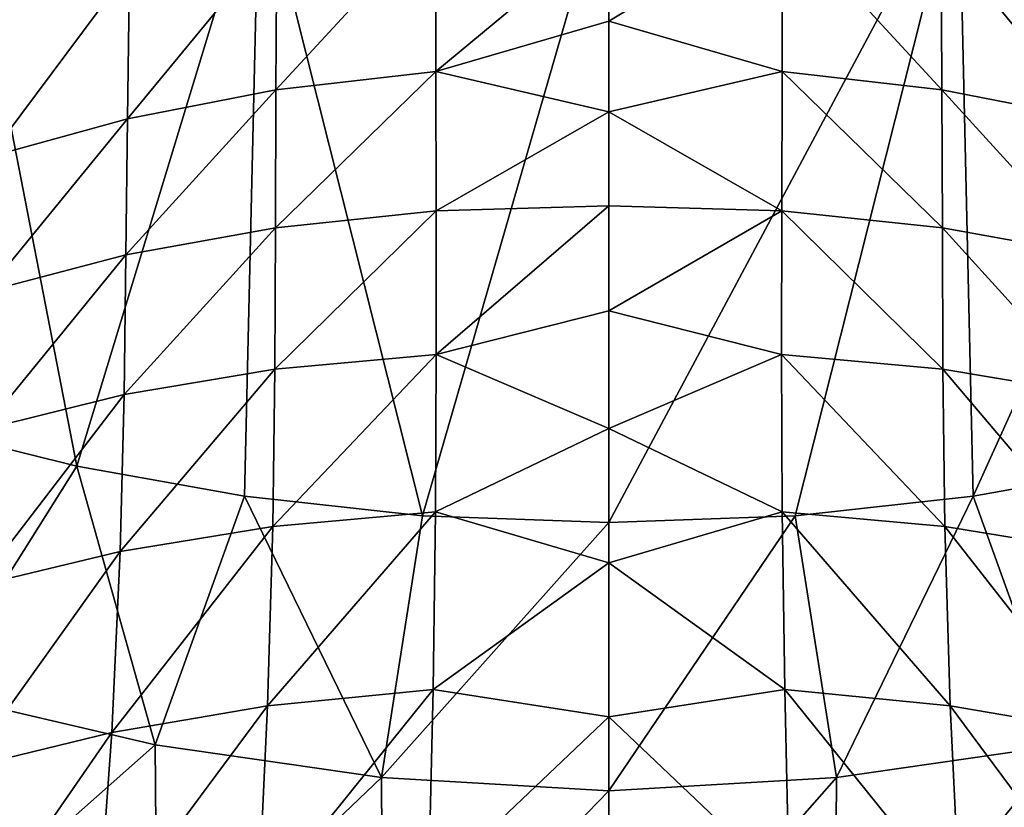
# Model space of a CAD drawing. Header units: millimetres. Extents: x -110 to 119, y -127 to 212.
# Tile 12 of 186: x -5.81 to 3.9, y -60.19 to -52.42. Entities that reach past the tile are written whole.
import ezdxf

# ---------------------------------------------------------------- set-up
doc = ezdxf.new("R2010")
doc.units = ezdxf.units.MM
doc.header["$LTSCALE"] = 26.699852
for name, color, linetype in [('102', 7, 'CONTINUOUS'), ('103', 7, 'CONTINUOUS'), ('88', 7, 'CONTINUOUS'), ('89', 7, 'CONTINUOUS'), ('92', 7, 'CONTINUOUS'), ('97', 7, 'CONTINUOUS')]:
    doc.layers.add(name, color=color, linetype=linetype)

msp = doc.modelspace()

# ---------------------------------------------------------------- linework, layer by layer
at = {"layer": '102', "color": 7, "linetype": 'CONTINUOUS', "true_color": 0xa2afbf}
for points in [[(5.2497, -56.8228, -13.7893), (4.4765, -59.5708, -13.3649), (3.5943, -57.1202, -14.0978), (5.2497, -56.8228, -13.7893)], [(3.5943, -57.1202, -14.0978), (2.2445, -59.893, -13.6245), (1.8388, -57.3124, -14.2816), (3.5943, -57.1202, -14.0978)], [(4.4765, -59.5708, -13.3649), (2.2445, -59.893, -13.6245), (3.5943, -57.1202, -14.0978), (4.4765, -59.5708, -13.3649)], [(0, -60.0244, -13.6926), (0, -57.3796, -14.3423), (1.8388, -57.3124, -14.2816), (0, -60.0244, -13.6926)], [(2.2445, -59.893, -13.6245), (0, -60.0244, -13.6926), (1.8388, -57.3124, -14.2816), (2.2445, -59.893, -13.6245)], [(2.2445, -59.893, -13.6245), (4.4765, -59.5708, -13.3649), (2.2294, -62.3217, -12.3764), (2.2445, -59.893, -13.6245)], [(2.2294, -62.3217, -12.3764), (4.4765, -59.5708, -13.3649), (4.4569, -62.0078, -12.1238), (2.2294, -62.3217, -12.3764)], [(0, -62.4449, -12.4379), (0, -60.0244, -13.6926), (2.2445, -59.893, -13.6245), (0, -62.4449, -12.4379)], [(0, -62.4449, -12.4379), (2.2445, -59.893, -13.6245), (2.2294, -62.3217, -12.3764), (0, -62.4449, -12.4379)]]:
    msp.add_3dface(points, dxfattribs=at)
at = {"layer": '103', "color": 7, "linetype": 'CONTINUOUS', "true_color": 0xa2afbf}
for points in [[(0, -57.3796, -14.3423), (0, -50.9507, -14.5601), (3.4513, -50.9147, -14.2663), (0, -57.3796, -14.3423)], [(1.8388, -57.3124, -14.2816), (0, -57.3796, -14.3423), (3.4513, -50.9147, -14.2663), (1.8388, -57.3124, -14.2816)], [(3.5943, -57.1202, -14.0978), (1.8388, -57.3124, -14.2816), (3.4513, -50.9147, -14.2663), (3.5943, -57.1202, -14.0978)], [(3.5943, -57.1202, -14.0978), (3.4513, -50.9147, -14.2663), (6.4018, -50.9147, -13.4733), (3.5943, -57.1202, -14.0978)], [(5.2497, -56.8228, -13.7893), (3.5943, -57.1202, -14.0978), (6.4018, -50.9147, -13.4733), (5.2497, -56.8228, -13.7893)]]:
    msp.add_3dface(points, dxfattribs=at)
at = {"layer": '88', "color": 7, "linetype": 'CONTINUOUS', "true_color": 0xa2afbf}
for points in [[(-6.7773, -56.4445, -13.3614), (-6.4018, -50.9147, -13.4733), (-5.2497, -56.8228, -13.7893), (-6.7773, -56.4445, -13.3614)], [(-6.4018, -50.9147, -13.4733), (-3.4513, -50.9147, -14.2663), (-5.2497, -56.8228, -13.7893), (-6.4018, -50.9147, -13.4733)], [(-5.2497, -56.8228, -13.7893), (-3.4513, -50.9147, -14.2663), (-3.5943, -57.1202, -14.0978), (-5.2497, -56.8228, -13.7893)], [(-3.5943, -57.1202, -14.0978), (-3.4513, -50.9147, -14.2663), (-1.8388, -57.3124, -14.2816), (-3.5943, -57.1202, -14.0978)], [(-3.4513, -50.9147, -14.2663), (0, -50.9507, -14.5601), (-1.8388, -57.3124, -14.2816), (-3.4513, -50.9147, -14.2663)], [(-1.8388, -57.3124, -14.2816), (0, -50.9507, -14.5601), (0, -57.3796, -14.3423), (-1.8388, -57.3124, -14.2816)]]:
    msp.add_3dface(points, dxfattribs=at)
at = {"layer": '89', "color": 7, "linetype": 'CONTINUOUS', "true_color": 0xa2afbf}
for points in [[(-3.2765, -51.6084, 28.6147), (-3.2857, -53.1135, 33.6752), (-1.7093, -51.4034, 28.6997), (-3.2765, -51.6084, 28.6147)], [(-1.7093, -51.4034, 28.6997), (-3.2857, -53.1135, 33.6752), (-1.7089, -52.9301, 33.7633), (-1.7093, -51.4034, 28.6997)], [(-1.7093, -51.4034, 28.6997), (-1.7089, -52.9301, 33.7633), (0, -51.5147, 29.2867), (-1.7093, -51.4034, 28.6997)], [(0, -51.5147, 29.2867), (-1.7089, -52.9301, 33.7633), (0, -52.4356, 32.2794), (0, -51.5147, 29.2867)], [(-4.7285, -51.9184, 28.4919), (-4.7505, -53.3981, 33.5522), (-3.2765, -51.6084, 28.6147), (-4.7285, -51.9184, 28.4919)], [(-3.2765, -51.6084, 28.6147), (-4.7505, -53.3981, 33.5522), (-3.2857, -53.1135, 33.6752), (-3.2765, -51.6084, 28.6147)], [(-6.0802, -52.3194, 28.334), (-6.1158, -53.7724, 33.3934), (-4.7285, -51.9184, 28.4919), (-6.0802, -52.3194, 28.334)], [(-4.7285, -51.9184, 28.4919), (-6.1158, -53.7724, 33.3934), (-4.7505, -53.3981, 33.5522), (-4.7285, -51.9184, 28.4919)], [(0, -52.4356, 32.2794), (-1.7089, -52.9301, 33.7633), (0, -53.3295, 35.5031), (0, -52.4356, 32.2794)], [(-3.2857, -53.1135, 33.6752), (-3.2899, -54.4719, 38.7367), (-1.7089, -52.9301, 33.7633), (-3.2857, -53.1135, 33.6752)], [(-1.7089, -52.9301, 33.7633), (-3.2899, -54.4719, 38.7367), (-1.7061, -54.3059, 38.8471), (-1.7089, -52.9301, 33.7633)], [(-1.7089, -52.9301, 33.7633), (-1.7061, -54.3059, 38.8471), (0, -53.3295, 35.5031), (-1.7089, -52.9301, 33.7633)], [(-4.7505, -53.3981, 33.5522), (-4.766, -54.7402, 38.5963), (-3.2857, -53.1135, 33.6752), (-4.7505, -53.3981, 33.5522)], [(-3.2857, -53.1135, 33.6752), (-4.766, -54.7402, 38.5963), (-3.2899, -54.4719, 38.7367), (-3.2857, -53.1135, 33.6752)], [(0, -53.3295, 35.5031), (-1.7061, -54.3059, 38.8471), (0, -54.2575, 38.9244), (0, -53.3295, 35.5031)], [(-6.1158, -53.7724, 33.3934), (-6.1445, -55.1001, 38.4212), (-4.7505, -53.3981, 33.5522), (-6.1158, -53.7724, 33.3934)], [(-4.7505, -53.3981, 33.5522), (-6.1445, -55.1001, 38.4212), (-4.766, -54.7402, 38.5963), (-4.7505, -53.3981, 33.5522)], [(-1.7061, -54.3059, 38.8471), (-1.7041, -55.7211, 43.8071), (0, -54.2575, 38.9244), (-1.7061, -54.3059, 38.8471)], [(0, -54.2575, 38.9244), (-1.7041, -55.7211, 43.8071), (0, -55.2918, 42.5741), (0, -54.2575, 38.9244)], [(-3.2899, -54.4719, 38.7367), (-3.2949, -55.8669, 43.6627), (-1.7061, -54.3059, 38.8471), (-3.2899, -54.4719, 38.7367)], [(-1.7061, -54.3059, 38.8471), (-3.2949, -55.8669, 43.6627), (-1.7041, -55.7211, 43.8071), (-1.7061, -54.3059, 38.8471)], [(-4.766, -54.7402, 38.5963), (-4.7825, -56.117, 43.4949), (-3.2899, -54.4719, 38.7367), (-4.766, -54.7402, 38.5963)], [(-3.2899, -54.4719, 38.7367), (-4.7825, -56.117, 43.4949), (-3.2949, -55.8669, 43.6627), (-3.2899, -54.4719, 38.7367)], [(-6.1445, -55.1001, 38.4212), (-6.1754, -56.4608, 43.2958), (-4.766, -54.7402, 38.5963), (-6.1445, -55.1001, 38.4212)], [(-4.766, -54.7402, 38.5963), (-6.1754, -56.4608, 43.2958), (-4.7825, -56.117, 43.4949), (-4.766, -54.7402, 38.5963)], [(0, -55.2918, 42.5741), (-1.7041, -55.7211, 43.8071), (0, -56.4524, 46.43), (0, -55.2918, 42.5741)], [(-3.2949, -55.8669, 43.6627), (-3.3153, -57.4168, 48.7068), (-1.7041, -55.7211, 43.8071), (-3.2949, -55.8669, 43.6627)], [(-1.7041, -55.7211, 43.8071), (-3.3153, -57.4168, 48.7068), (-1.7106, -57.2738, 48.8274), (-1.7041, -55.7211, 43.8071)], [(-1.7041, -55.7211, 43.8071), (-1.7106, -57.2738, 48.8274), (0, -56.4524, 46.43), (-1.7041, -55.7211, 43.8071)], [(-4.7825, -56.117, 43.4949), (-4.821, -57.664, 48.5653), (-3.2949, -55.8669, 43.6627), (-4.7825, -56.117, 43.4949)], [(-3.2949, -55.8669, 43.6627), (-4.821, -57.664, 48.5653), (-3.3153, -57.4168, 48.7068), (-3.2949, -55.8669, 43.6627)], [(-6.1754, -56.4608, 43.2958), (-6.2346, -58.0044, 48.3912), (-4.7825, -56.117, 43.4949), (-6.1754, -56.4608, 43.2958)], [(-4.7825, -56.117, 43.4949), (-6.2346, -58.0044, 48.3912), (-4.821, -57.664, 48.5653), (-4.7825, -56.117, 43.4949)], [(0, -56.4524, 46.43), (-1.7106, -57.2738, 48.8274), (0, -57.7763, 50.5538), (0, -56.4524, 46.43)], [(-3.3153, -57.4168, 48.7068), (-3.3674, -59.186, 54.0013), (-1.7106, -57.2738, 48.8274), (-3.3153, -57.4168, 48.7068)], [(-1.7106, -57.2738, 48.8274), (-3.3674, -59.186, 54.0013), (-1.734, -59.0257, 54.0429), (-1.7106, -57.2738, 48.8274)], [(-1.7106, -57.2738, 48.8274), (-1.734, -59.0257, 54.0429), (0, -57.7763, 50.5538), (-1.7106, -57.2738, 48.8274)], [(-4.821, -57.664, 48.5653), (-4.9047, -59.4479, 53.9369), (-3.3153, -57.4168, 48.7068), (-4.821, -57.664, 48.5653)], [(-3.3153, -57.4168, 48.7068), (-4.9047, -59.4479, 53.9369), (-3.3674, -59.186, 54.0013), (-3.3153, -57.4168, 48.7068)], [(-6.2346, -58.0044, 48.3912), (-6.3518, -59.7999, 53.8338), (-4.821, -57.664, 48.5653), (-6.2346, -58.0044, 48.3912)], [(-4.821, -57.664, 48.5653), (-6.3518, -59.7999, 53.8338), (-4.9047, -59.4479, 53.9369), (-4.821, -57.664, 48.5653)], [(0, -57.7763, 50.5538), (-1.734, -59.0257, 54.0429), (0, -59.2953, 54.9755), (0, -57.7763, 50.5538)], [(-3.3674, -59.186, 54.0013), (-3.4612, -61.168, 59.4701), (-1.734, -59.0257, 54.0429), (-3.3674, -59.186, 54.0013)], [(-1.734, -59.0257, 54.0429), (-3.4612, -61.168, 59.4701), (-1.7797, -60.9834, 59.425), (-1.734, -59.0257, 54.0429)], [(-1.734, -59.0257, 54.0429), (-1.7797, -60.9834, 59.425), (0, -59.2953, 54.9755), (-1.734, -59.0257, 54.0429)], [(-4.9047, -59.4479, 53.9369), (-5.0476, -61.4508, 59.4899), (-3.3674, -59.186, 54.0013), (-4.9047, -59.4479, 53.9369)], [(-3.3674, -59.186, 54.0013), (-5.0476, -61.4508, 59.4899), (-3.4612, -61.168, 59.4701), (-3.3674, -59.186, 54.0013)], [(0, -59.2953, 54.9755), (-1.7797, -60.9834, 59.425), (0, -61.0296, 59.6955), (0, -59.2953, 54.9755)], [(-6.3518, -59.7999, 53.8338), (-6.5445, -61.819, 59.4645), (-4.9047, -59.4479, 53.9369), (-6.3518, -59.7999, 53.8338)], [(-4.9047, -59.4479, 53.9369), (-6.5445, -61.819, 59.4645), (-5.0476, -61.4508, 59.4899), (-4.9047, -59.4479, 53.9369)]]:
    msp.add_3dface(points, dxfattribs=at)
at = {"layer": '92', "color": 7, "linetype": 'CONTINUOUS', "true_color": 0xa2afbf}
for points in [[(-6.7773, -56.4445, -13.3614), (-5.2497, -56.8228, -13.7893), (-6.6607, -59.0608, -12.8703), (-6.7773, -56.4445, -13.3614)], [(-6.6607, -59.0608, -12.8703), (-5.2497, -56.8228, -13.7893), (-4.4765, -59.5708, -13.3649), (-6.6607, -59.0608, -12.8703)], [(-5.2497, -56.8228, -13.7893), (-3.5943, -57.1202, -14.0978), (-4.4765, -59.5708, -13.3649), (-5.2497, -56.8228, -13.7893)], [(-4.4765, -59.5708, -13.3649), (-3.5943, -57.1202, -14.0978), (-2.2445, -59.893, -13.6245), (-4.4765, -59.5708, -13.3649)], [(-3.5943, -57.1202, -14.0978), (-1.8388, -57.3124, -14.2816), (-2.2445, -59.893, -13.6245), (-3.5943, -57.1202, -14.0978)], [(-1.8388, -57.3124, -14.2816), (0, -57.3796, -14.3423), (-2.2445, -59.893, -13.6245), (-1.8388, -57.3124, -14.2816)], [(-2.2445, -59.893, -13.6245), (0, -57.3796, -14.3423), (0, -60.0244, -13.6926), (-2.2445, -59.893, -13.6245)], [(-6.6607, -59.0608, -12.8703), (-4.4765, -59.5708, -13.3649), (-6.6498, -61.4954, -11.6387), (-6.6607, -59.0608, -12.8703)], [(-6.6498, -61.4954, -11.6387), (-4.4765, -59.5708, -13.3649), (-4.4569, -62.0078, -12.1238), (-6.6498, -61.4954, -11.6387)], [(-4.4765, -59.5708, -13.3649), (-2.2445, -59.893, -13.6245), (-4.4569, -62.0078, -12.1238), (-4.4765, -59.5708, -13.3649)], [(-4.4569, -62.0078, -12.1238), (-2.2445, -59.893, -13.6245), (-2.2294, -62.3217, -12.3764), (-4.4569, -62.0078, -12.1238)], [(-2.2445, -59.893, -13.6245), (0, -60.0244, -13.6926), (-2.2294, -62.3217, -12.3764), (-2.2445, -59.893, -13.6245)], [(0, -60.0244, -13.6926), (0, -62.4449, -12.4379), (-2.2294, -62.3217, -12.3764), (0, -60.0244, -13.6926)]]:
    msp.add_3dface(points, dxfattribs=at)
at = {"layer": '97', "color": 7, "linetype": 'CONTINUOUS', "true_color": 0xa2afbf}
for points in [[(0, -51.5147, 29.2867), (0, -52.4356, 32.2794), (1.7093, -51.4034, 28.6997), (0, -51.5147, 29.2867)], [(1.7093, -51.4034, 28.6997), (0, -52.4356, 32.2794), (1.7089, -52.9301, 33.7633), (1.7093, -51.4034, 28.6997)], [(1.7093, -51.4034, 28.6997), (1.7089, -52.9301, 33.7633), (3.2857, -53.1135, 33.6752), (1.7093, -51.4034, 28.6997)], [(3.2765, -51.6084, 28.6147), (1.7093, -51.4034, 28.6997), (3.2857, -53.1135, 33.6752), (3.2765, -51.6084, 28.6147)], [(3.2765, -51.6084, 28.6147), (3.2857, -53.1135, 33.6752), (4.7505, -53.3981, 33.5522), (3.2765, -51.6084, 28.6147)], [(4.7285, -51.9184, 28.4919), (3.2765, -51.6084, 28.6147), (4.7505, -53.3981, 33.5522), (4.7285, -51.9184, 28.4919)], [(0, -52.4356, 32.2794), (0, -53.3295, 35.5031), (1.7089, -52.9301, 33.7633), (0, -52.4356, 32.2794)], [(1.7089, -52.9301, 33.7633), (0, -53.3295, 35.5031), (1.7061, -54.3059, 38.8471), (1.7089, -52.9301, 33.7633)], [(1.7089, -52.9301, 33.7633), (1.7061, -54.3059, 38.8471), (3.2899, -54.4719, 38.7368), (1.7089, -52.9301, 33.7633)], [(3.2857, -53.1135, 33.6752), (1.7089, -52.9301, 33.7633), (3.2899, -54.4719, 38.7368), (3.2857, -53.1135, 33.6752)], [(3.2857, -53.1135, 33.6752), (3.2899, -54.4719, 38.7368), (4.766, -54.7402, 38.5963), (3.2857, -53.1135, 33.6752)], [(4.7505, -53.3981, 33.5522), (3.2857, -53.1135, 33.6752), (4.766, -54.7402, 38.5963), (4.7505, -53.3981, 33.5522)], [(0, -53.3295, 35.5031), (0, -54.2575, 38.9244), (1.7061, -54.3059, 38.8471), (0, -53.3295, 35.5031)], [(0, -54.2575, 38.9244), (0, -55.2918, 42.5741), (1.7061, -54.3059, 38.8471), (0, -54.2575, 38.9244)], [(1.7061, -54.3059, 38.8471), (0, -55.2918, 42.5741), (1.7041, -55.7211, 43.8071), (1.7061, -54.3059, 38.8471)], [(1.7061, -54.3059, 38.8471), (1.7041, -55.7211, 43.8071), (3.2949, -55.8669, 43.6627), (1.7061, -54.3059, 38.8471)], [(3.2899, -54.4719, 38.7368), (1.7061, -54.3059, 38.8471), (3.2949, -55.8669, 43.6627), (3.2899, -54.4719, 38.7368)], [(3.2899, -54.4719, 38.7368), (3.2949, -55.8669, 43.6627), (4.7825, -56.117, 43.4949), (3.2899, -54.4719, 38.7368)], [(4.766, -54.7402, 38.5963), (3.2899, -54.4719, 38.7368), (4.7825, -56.117, 43.4949), (4.766, -54.7402, 38.5963)], [(0, -55.2918, 42.5741), (0, -56.4524, 46.43), (1.7041, -55.7211, 43.8071), (0, -55.2918, 42.5741)], [(1.7041, -55.7211, 43.8071), (0, -56.4524, 46.43), (1.7106, -57.2738, 48.8274), (1.7041, -55.7211, 43.8071)], [(1.7041, -55.7211, 43.8071), (1.7106, -57.2738, 48.8274), (3.3153, -57.4168, 48.7068), (1.7041, -55.7211, 43.8071)], [(3.2949, -55.8669, 43.6627), (1.7041, -55.7211, 43.8071), (3.3153, -57.4168, 48.7068), (3.2949, -55.8669, 43.6627)], [(3.2949, -55.8669, 43.6627), (3.3153, -57.4168, 48.7068), (4.821, -57.664, 48.5653), (3.2949, -55.8669, 43.6627)], [(4.7825, -56.117, 43.4949), (3.2949, -55.8669, 43.6627), (4.821, -57.664, 48.5653), (4.7825, -56.117, 43.4949)], [(0, -56.4524, 46.43), (0, -57.7763, 50.5538), (1.7106, -57.2738, 48.8274), (0, -56.4524, 46.43)], [(1.7106, -57.2738, 48.8274), (0, -57.7763, 50.5538), (1.734, -59.0257, 54.0429), (1.7106, -57.2738, 48.8274)], [(1.7106, -57.2738, 48.8274), (1.734, -59.0257, 54.0429), (3.3674, -59.186, 54.0013), (1.7106, -57.2738, 48.8274)], [(3.3153, -57.4168, 48.7068), (1.7106, -57.2738, 48.8274), (3.3674, -59.186, 54.0013), (3.3153, -57.4168, 48.7068)], [(3.3153, -57.4168, 48.7068), (3.3674, -59.186, 54.0013), (4.9047, -59.4479, 53.9369), (3.3153, -57.4168, 48.7068)], [(4.821, -57.664, 48.5653), (3.3153, -57.4168, 48.7068), (4.9047, -59.4479, 53.9369), (4.821, -57.664, 48.5653)], [(0, -57.7763, 50.5538), (0, -59.2953, 54.9755), (1.734, -59.0257, 54.0429), (0, -57.7763, 50.5538)], [(1.734, -59.0257, 54.0429), (0, -59.2953, 54.9755), (1.7797, -60.9834, 59.425), (1.734, -59.0257, 54.0429)], [(1.734, -59.0257, 54.0429), (1.7797, -60.9834, 59.425), (3.4612, -61.1681, 59.4701), (1.734, -59.0257, 54.0429)], [(3.3674, -59.186, 54.0013), (1.734, -59.0257, 54.0429), (3.4612, -61.1681, 59.4701), (3.3674, -59.186, 54.0013)], [(3.3674, -59.186, 54.0013), (3.4612, -61.1681, 59.4701), (5.0476, -61.4508, 59.4899), (3.3674, -59.186, 54.0013)], [(4.9047, -59.4479, 53.9369), (3.3674, -59.186, 54.0013), (5.0476, -61.4508, 59.4899), (4.9047, -59.4479, 53.9369)], [(0, -59.2953, 54.9755), (0, -61.0296, 59.6955), (1.7797, -60.9834, 59.425), (0, -59.2953, 54.9755)]]:
    msp.add_3dface(points, dxfattribs=at)

doc.saveas('drawing.dxf')
